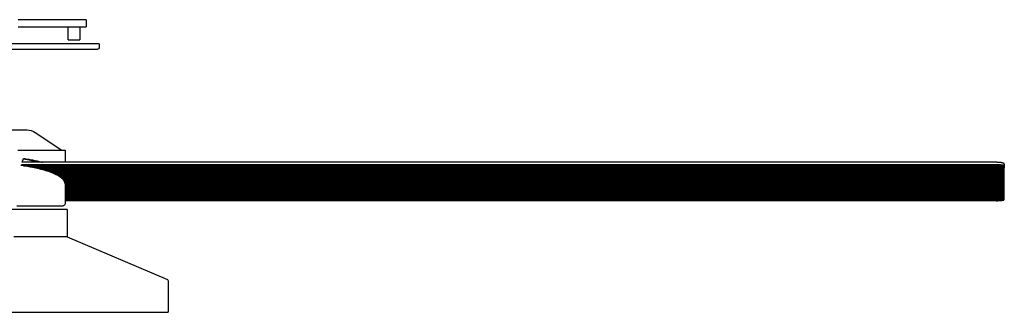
# Model space of a CAD drawing. Extents: x 11006 to 14017, y -5072 to -3244.
# Tile 6 of 18: x 13256 to 14017, y -5072 to -4847. Entities that reach past the tile are written whole.
import ezdxf

# ---------------------------------------------------------------- set-up
doc = ezdxf.new("R2010")
doc.units = 0
doc.layers.add('MAKE2D$VISIBLE$CURVAS', color=7, linetype='CONTINUOUS')

msp = doc.modelspace()

# ---------------------------------------------------------------- linework, layer by layer
at = {"layer": 'MAKE2D$VISIBLE$CURVAS'}
for p, q in [((13283.92, -4846.53), (13254.55, -4846.53)), ((13293.58, -4846.53), (13283.92, -4846.53)), ((13297.91, -4846.53), (13293.58, -4846.53)), ((13306.16, -4846.53), (13297.91, -4846.53)), ((13307.16, -4846.53), (13306.16, -4846.53)), ((13307.16, -4846.53), (13307.16, -4849.03)), ((13307.16, -4849.03), (13307.16, -4852.03)), ((13254.55, -4852.03), (13293.58, -4852.03)), ((13293.17, -4862.03), (13293.17, -4852.03)), ((13293.58, -4852.03), (13297.91, -4852.03)), ((13297.91, -4852.03), (13306.16, -4852.03)), ((13302.17, -4852.03), (13302.17, -4862.03)), ((13306.16, -4852.03), (13307.16, -4852.03)), ((13317.06, -4865.03), (13217.56, -4865.03)), ((13293.17, -4862.03), (13293.77, -4862.03)), ((13293.77, -4862.03), (13302.17, -4862.03)), ((13317.06, -4865.03), (13317.06, -4866.64)), ((13315.76, -4869.44), (13217.56, -4869.44)), ((13317.06, -4866.64), (13317.06, -4868.14)), ((13239.47, -4931.55), (13261.38, -4931.55)), ((13267.77, -4933.59), (13288.3, -4947.3)), ((13254.18, -4947.3), (13290.8, -4947.3)), ((13290.8, -4947.3), (13290.8, -4956.66)), ((13257.76, -4956.66), (13258.79, -4953.67)), ((14011.14, -4956.66), (13257.76, -4956.66)), ((13269.65, -4956.52), (13269.65, -4956.66)), ((13256.9, -4959.06), (13257.06, -4958.61)), ((14011.14, -4958.61), (13257.07, -4958.61)), ((13258.78, -4959.35), (14017.1, -4959.35)), ((13263.71, -4960.2), (14017.14, -4960.2)), ((14017.14, -4960.94), (13267.4, -4960.94)), ((14017.14, -4961.78), (13271.08, -4961.78)), ((14017.14, -4962.52), (13273.9, -4962.52)), ((14017.14, -4963.37), (13276.76, -4963.37)), ((14017.14, -4964.11), (13278.96, -4964.11)), ((14017.14, -4958.01), (14017.14, -4959.67)), ((14017.14, -4960.2), (14017.14, -4959.67)), ((14017.14, -4960.2), (14017.14, -4960.94)), ((14017.14, -4961.78), (14017.14, -4960.94)), ((14017.14, -4962.52), (14017.14, -4961.78)), ((14017.14, -4963.37), (14017.14, -4962.52)), ((14017.14, -4964.11), (14017.14, -4963.37)), ((14017.14, -4964.95), (14017.14, -4964.11)), ((14017.14, -4964.95), (13281.2, -4964.95)), ((14017.14, -4965.7), (13282.92, -4965.7)), ((14017.14, -4966.54), (13284.65, -4966.54)), ((14017.14, -4967.28), (13285.97, -4967.28)), ((14017.14, -4968.13), (13287.26, -4968.13)), ((14017.14, -4968.87), (13288.21, -4968.87)), ((14017.14, -4969.71), (13289.11, -4969.71)), ((14017.14, -4970.46), (13289.74, -4970.46)), ((13289.78, -4970.46), (13289.76, -4970.48)), ((14017.14, -4971.3), (13290.28, -4971.3)), ((14017.14, -4965.7), (14017.14, -4964.95)), ((14017.14, -4966.54), (14017.14, -4965.7)), ((14017.14, -4967.28), (14017.14, -4966.54)), ((14017.14, -4968.13), (14017.14, -4967.28)), ((14017.14, -4968.87), (14017.14, -4968.13)), ((14017.14, -4969.71), (14017.14, -4968.87)), ((14017.14, -4970.46), (14017.14, -4969.71)), ((14017.14, -4971.3), (14017.14, -4970.46)), ((14017.14, -4972.04), (14017.14, -4971.3)), ((14017.14, -4972.04), (13290.6, -4972.04)), ((14017.14, -4972.89), (13290.78, -4972.89)), ((13290.8, -4973.33), (13290.8, -4988.67)), ((14017.14, -4973.63), (13290.8, -4973.63)), ((14017.14, -4974.47), (13290.8, -4974.47)), ((14017.14, -4975.21), (13290.8, -4975.21)), ((14017.14, -4979.23), (13290.8, -4979.23)), ((14017.14, -4976.06), (13290.81, -4976.06)), ((14017.14, -4976.8), (13290.81, -4976.8)), ((14017.14, -4977.65), (13290.81, -4977.65)), ((14017.14, -4978.39), (13290.81, -4978.39)), ((14017.14, -4972.89), (14017.14, -4972.04)), ((14017.14, -4973.63), (14017.14, -4972.89)), ((14017.14, -4974.47), (14017.14, -4973.63)), ((14017.14, -4975.21), (14017.14, -4974.47)), ((14017.14, -4976.06), (14017.14, -4975.21)), ((14017.14, -4976.8), (14017.14, -4976.06)), ((14017.14, -4977.65), (14017.14, -4976.8)), ((14017.14, -4978.39), (14017.14, -4977.65)), ((14017.14, -4979.23), (14017.14, -4978.39)), ((14017.14, -4979.97), (14017.14, -4979.23)), ((14017.14, -4979.97), (13290.8, -4979.97)), ((14017.14, -4982.41), (13290.8, -4982.41)), ((14017.14, -4980.82), (13290.81, -4980.82)), ((14017.14, -4981.56), (13290.81, -4981.56)), ((14017.14, -4983.15), (13290.81, -4983.15)), ((14017.14, -4983.99), (13290.81, -4983.99)), ((14017.14, -4984.73), (13290.81, -4984.73)), ((13290.81, -4985.58), (14017.07, -4985.58)), ((14011.14, -4986.29), (13290.81, -4986.29)), ((14017.14, -4980.82), (14017.14, -4979.97)), ((14017.14, -4981.56), (14017.14, -4980.82)), ((14017.14, -4982.41), (14017.14, -4981.56)), ((14017.14, -4983.15), (14017.14, -4982.41)), ((14017.14, -4983.99), (14017.14, -4983.15)), ((14017.14, -4984.73), (14017.14, -4983.99)), ((14017.14, -4985.13), (14017.14, -4984.73)), ((13292.56, -4993.17), (13150.51, -4993.17)), ((13253.43, -4990.17), (13274.48, -4990.17)), ((13274.48, -4990.17), (13286.86, -4990.17)), ((13286.86, -4990.17), (13289.3, -4990.17)), ((13292.56, -4993.17), (13292.56, -5014.23)), ((13292.56, -5014.23), (13251.17, -5014.23)), ((13292.56, -5014.23), (13369.95, -5047.22)), ((13370.56, -5048.14), (13370.56, -5072.47)), ((13064.56, -5072.47), (13286.11, -5072.47)), ((13286.11, -5072.47), (13370.56, -5072.47))]:
    msp.add_line(p, q, dxfattribs=at)
for points in [[(13258.79, -4953.67), (13259.79, -4953.83), (13260.77, -4953.99), (13261.74, -4954.16), (13262.71, -4954.33), (13263.66, -4954.5), (13264.6, -4954.68), (13265.53, -4954.86), (13266.44, -4955.05), (13267.34, -4955.24), (13268.23, -4955.43), (13269.11, -4955.63), (13269.97, -4955.83), (13270.81, -4956.03), (13271.64, -4956.24), (13272.46, -4956.45), (13273.26, -4956.66)], [(14017.14, -4958.01), (14017.14, -4958), (14017.14, -4957.99), (14017.14, -4957.99), (14017.13, -4957.98), (14017.13, -4957.97), (14017.13, -4957.96), (14017.13, -4957.96), (14017.13, -4957.95), (14017.13, -4957.94), (14017.13, -4957.93), (14017.12, -4957.93), (14017.12, -4957.92), (14017.12, -4957.91), (14017.12, -4957.9), (14017.11, -4957.9), (14017.11, -4957.89), (14017.11, -4957.88), (14017.11, -4957.87), (14017.1, -4957.87), (14017.1, -4957.86), (14017.09, -4957.85), (14017.09, -4957.84), (14017.09, -4957.83), (14017.08, -4957.83), (14017.08, -4957.82), (14017.07, -4957.81), (14017.07, -4957.8), (14017.06, -4957.8), (14017.05, -4957.78), (14017.04, -4957.76), (14017.02, -4957.75), (14017.01, -4957.73), (14016.99, -4957.72), (14016.98, -4957.7), (14016.96, -4957.69), (14016.94, -4957.67), (14016.92, -4957.65), (14016.9, -4957.64), (14016.88, -4957.62), (14016.86, -4957.61), (14016.84, -4957.59), (14016.82, -4957.58), (14016.79, -4957.56), (14016.77, -4957.54), (14016.71, -4957.51), (14016.66, -4957.48), (14016.6, -4957.45), (14016.53, -4957.42), (14016.47, -4957.39), (14016.39, -4957.36), (14016.32, -4957.33), (14016.24, -4957.3), (14016.16, -4957.27), (14015.98, -4957.21), (14015.79, -4957.16), (14015.59, -4957.11), (14015.38, -4957.06), (14015.15, -4957.01), (14014.92, -4956.96), (14014.67, -4956.92), (14014.42, -4956.88), (14014.16, -4956.84), (14013.89, -4956.81), (14013.62, -4956.78), (14013.34, -4956.75), (14013.07, -4956.73), (14012.79, -4956.71), (14012.51, -4956.7), (14012.23, -4956.68), (14011.95, -4956.67), (14011.68, -4956.67), (14011.4, -4956.66), (14011.14, -4956.66)], [(13290.8, -4973.33), (13290.8, -4973.21), (13290.8, -4973.09), (13290.79, -4972.97), (13290.78, -4972.85), (13290.76, -4972.73), (13290.74, -4972.61), (13290.72, -4972.49), (13290.69, -4972.37), (13290.66, -4972.25), (13290.62, -4972.13), (13290.58, -4972.01), (13290.54, -4971.89), (13290.49, -4971.77), (13290.44, -4971.64), (13290.39, -4971.52), (13290.33, -4971.4), (13290.26, -4971.28), (13290.2, -4971.15), (13290.13, -4971.03), (13290.05, -4970.91), (13289.97, -4970.78), (13289.89, -4970.66), (13289.8, -4970.54), (13289.71, -4970.41), (13289.61, -4970.29), (13289.51, -4970.16), (13289.41, -4970.04), (13289.3, -4969.91), (13289.18, -4969.79), (13289.07, -4969.67), (13288.95, -4969.54), (13288.82, -4969.42), (13288.69, -4969.29), (13288.55, -4969.17), (13288.41, -4969.04), (13288.27, -4968.92), (13288.12, -4968.79), (13287.97, -4968.67), (13287.81, -4968.54), (13287.65, -4968.42), (13287.49, -4968.29), (13287.32, -4968.17), (13287.14, -4968.05), (13286.96, -4967.92), (13286.78, -4967.8), (13286.59, -4967.67), (13286.4, -4967.55), (13286.2, -4967.42), (13286, -4967.3), (13285.79, -4967.18), (13285.58, -4967.05), (13285.36, -4966.93), (13285.14, -4966.81), (13284.92, -4966.68), (13284.69, -4966.56), (13284.45, -4966.44), (13284.22, -4966.32), (13283.97, -4966.2), (13283.73, -4966.07), (13283.47, -4965.95), (13283.22, -4965.83), (13282.96, -4965.71), (13282.69, -4965.59), (13282.42, -4965.47), (13282.15, -4965.35), (13281.87, -4965.23), (13281.58, -4965.11), (13281.3, -4965), (13281, -4964.88), (13280.71, -4964.76), (13280.1, -4964.53), (13279.48, -4964.29), (13278.84, -4964.06), (13278.18, -4963.84), (13277.5, -4963.61), (13276.81, -4963.39), (13276.1, -4963.16), (13275.37, -4962.95), (13274.63, -4962.73), (13273.88, -4962.52), (13273.1, -4962.3), (13272.32, -4962.1), (13271.51, -4961.89), (13270.69, -4961.69), (13269.86, -4961.49), (13269.02, -4961.29), (13268.16, -4961.1), (13267.28, -4960.91), (13266.4, -4960.72), (13265.5, -4960.54), (13264.58, -4960.36), (13263.66, -4960.19), (13262.73, -4960.02), (13261.78, -4959.85), (13260.82, -4959.68), (13259.86, -4959.52), (13258.88, -4959.37), (13257.89, -4959.21), (13256.9, -4959.06)], [(14017.1, -4959.35), (14017.1, -4959.34), (14017.09, -4959.34), (14017.09, -4959.34), (14017.09, -4959.33), (14017.08, -4959.33), (14017.08, -4959.32), (14017.07, -4959.32), (14017.07, -4959.31), (14017.06, -4959.31), (14017.05, -4959.3), (14017.03, -4959.29), (14017.02, -4959.28), (14017.01, -4959.27), (14017, -4959.26), (14016.98, -4959.25), (14016.97, -4959.24), (14016.95, -4959.23), (14016.93, -4959.22), (14016.9, -4959.21), (14016.86, -4959.19), (14016.81, -4959.17), (14016.77, -4959.15), (14016.72, -4959.14), (14016.67, -4959.12), (14016.61, -4959.1), (14016.49, -4959.07), (14016.36, -4959.03), (14016.22, -4959), (14016.06, -4958.96), (14015.89, -4958.93), (14015.71, -4958.9), (14015.52, -4958.87), (14015.32, -4958.84), (14015.11, -4958.82), (14014.89, -4958.79), (14014.66, -4958.77), (14014.43, -4958.74), (14014.18, -4958.72), (14013.94, -4958.7), (14013.69, -4958.69), (14013.18, -4958.66), (14012.66, -4958.64), (14012.14, -4958.62), (14011.63, -4958.61), (14011.14, -4958.61)], [(14011.14, -4986.29), (14011.62, -4986.28), (14012.11, -4986.28), (14012.61, -4986.26), (14013.12, -4986.24), (14013.61, -4986.21), (14014.1, -4986.18), (14014.33, -4986.16), (14014.56, -4986.14), (14014.78, -4986.12), (14015, -4986.09), (14015.21, -4986.07), (14015.41, -4986.04), (14015.6, -4986.01), (14015.78, -4985.98), (14015.95, -4985.95), (14016.11, -4985.92), (14016.26, -4985.89), (14016.4, -4985.86), (14016.52, -4985.82), (14016.64, -4985.79), (14016.69, -4985.77), (14016.74, -4985.75), (14016.78, -4985.74), (14016.83, -4985.72), (14016.87, -4985.7), (14016.9, -4985.68), (14016.94, -4985.67), (14016.96, -4985.66), (14016.97, -4985.65), (14016.99, -4985.64), (14017, -4985.63), (14017.01, -4985.62), (14017.03, -4985.61), (14017.04, -4985.61), (14017.05, -4985.6), (14017.06, -4985.59), (14017.07, -4985.58)]]:
    msp.add_lwpolyline(points, dxfattribs=at)
at = {"layer": 'MAKE2D$VISIBLE$CURVAS', "extrusion": (0, 0, -1)}
for centre, radius, start, end in [((-13315.76, -4868.14), 1.3, 180, 270), ((-13261.07, -4943.6), 12.05, 91.49605, 123.78162), ((-13289.3, -4988.67), 1.5, 179.99966, 270.00034), ((-13369.56, -5048.14), 1, 113.08513, 180)]:
    msp.add_arc(centre, radius, start, end, dxfattribs=at)
at = {"layer": 'MAKE2D$VISIBLE$CURVAS'}
for centre, radius, start, end in [((13237.09, -5088.6), 136.03, 75.91535, 80.90961), ((14015.63, -4959.67), 1.5, 0.04115, 12.46375), ((14015.61, -4985.13), 1.52, 342.84931, 359.89314)]:
    msp.add_arc(centre, radius, start, end, dxfattribs=at)

doc.saveas('drawing.dxf')
